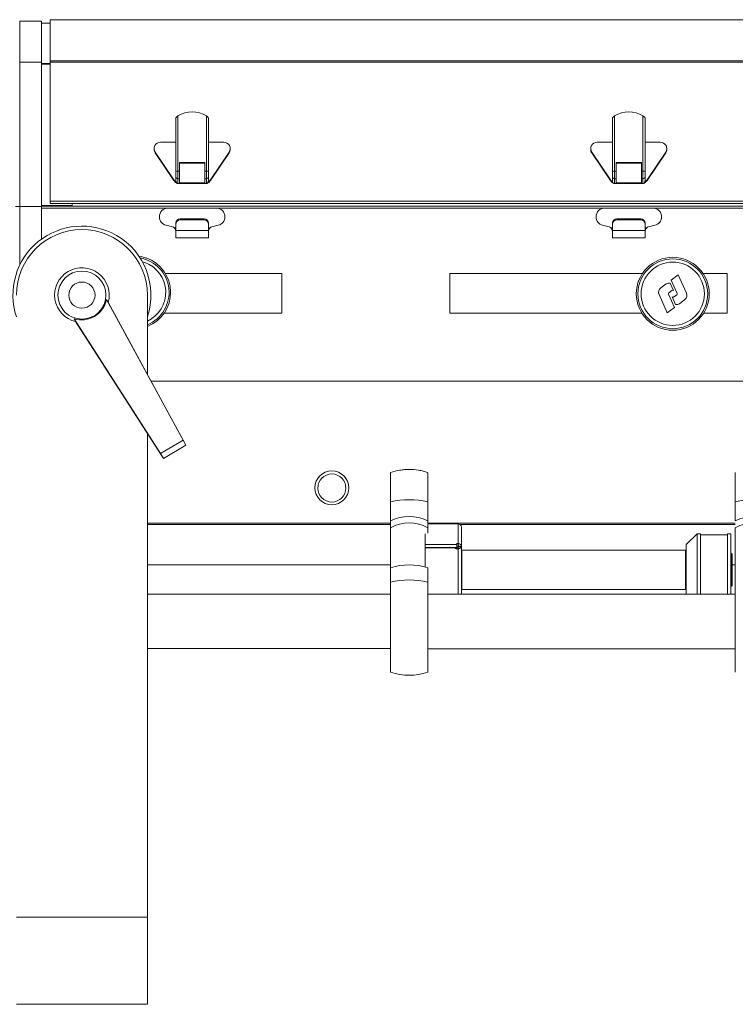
# Model space of a CAD drawing. Header units: millimetres. Extents: x -32 to 1538, y -978 to 462.
# Tile 20 of 21: x 1015 to 1343, y -2 to 450. Entities that reach past the tile are written whole.
import ezdxf

# ---------------------------------------------------------------- set-up
doc = ezdxf.new("R2010")
doc.units = ezdxf.units.MM

msp = doc.modelspace()

# ---------------------------------------------------------------- linework, layer by layer
at = {"color": 7, "linetype": 'Continuous', "lineweight": 15}
for p, q in [((1014.81, 449.08), (1014.81, 430.17)), ((1014.81, 449.08), (1024.81, 449.08)), ((1024.81, 449.08), (1024.81, 430.17)), ((1028.81, 448.08), (1024.81, 448.08)), ((1028.81, 449.59), (1028.81, 449.69)), ((1028.81, 449.69), (1046.31, 449.69)), ((1028.81, 449.59), (1046.31, 449.59)), ((1028.81, 449.59), (1028.81, 430.88)), ((1046.31, 449.68), (1046.31, 449.69)), ((1053.31, 449.68), (1046.31, 449.68)), ((1046.31, 449.68), (1053.31, 449.68)), ((1046.31, 449.67), (1046.31, 449.68)), ((1053.31, 449.67), (1046.31, 449.67)), ((1046.31, 449.67), (1053.31, 449.67)), ((1046.31, 449.66), (1046.31, 449.67)), ((1053.31, 449.66), (1046.31, 449.66)), ((1046.31, 449.66), (1053.31, 449.66)), ((1046.31, 449.65), (1046.31, 449.66)), ((1053.31, 449.65), (1046.31, 449.65)), ((1046.31, 449.65), (1053.31, 449.65)), ((1046.31, 449.64), (1046.31, 449.65)), ((1053.31, 449.64), (1046.31, 449.64)), ((1046.31, 449.64), (1053.31, 449.64)), ((1046.31, 449.63), (1046.31, 449.64)), ((1053.31, 449.63), (1046.31, 449.63)), ((1046.31, 449.63), (1053.31, 449.63)), ((1046.31, 449.62), (1046.31, 449.63)), ((1053.31, 449.62), (1046.31, 449.62)), ((1046.31, 449.62), (1053.31, 449.62)), ((1046.31, 449.61), (1046.31, 449.62)), ((1053.31, 449.61), (1046.31, 449.61)), ((1046.31, 449.61), (1053.31, 449.61)), ((1046.31, 449.6), (1046.31, 449.61)), ((1046.31, 449.6), (1053.31, 449.6)), ((1046.31, 449.59), (1046.31, 449.6)), ((1053.31, 449.6), (1046.31, 449.6)), ((1046.31, 449.58), (1046.31, 449.59)), ((1053.31, 449.58), (1046.31, 449.58)), ((1053.31, 449.69), (1053.31, 449.68)), ((1053.31, 449.69), (1054.81, 449.69)), ((1053.31, 449.68), (1053.31, 449.67)), ((1053.31, 449.67), (1053.31, 449.66)), ((1053.31, 449.66), (1053.31, 449.65)), ((1053.31, 449.65), (1053.31, 449.64)), ((1053.31, 449.64), (1053.31, 449.63)), ((1053.31, 449.63), (1053.31, 449.62)), ((1053.31, 449.62), (1053.31, 449.61)), ((1053.31, 449.61), (1053.31, 449.6)), ((1053.31, 449.6), (1053.31, 449.59)), ((1053.31, 449.59), (1053.31, 449.58)), ((1053.31, 449.59), (1054.81, 449.59)), ((1054.81, 449.68), (1054.81, 449.69)), ((1061.81, 449.68), (1054.81, 449.68)), ((1054.81, 449.6), (1061.81, 449.6)), ((1054.81, 449.59), (1054.81, 449.6)), ((1054.81, 449.58), (1054.81, 449.59)), ((1061.81, 449.58), (1054.81, 449.58)), ((1061.81, 449.69), (1061.81, 449.68)), ((1061.81, 449.69), (1063.31, 449.69)), ((1061.81, 449.6), (1061.81, 449.59)), ((1061.81, 449.59), (1061.81, 449.58)), ((1061.81, 449.59), (1063.31, 449.59)), ((1063.31, 449.68), (1063.31, 449.69)), ((1070.31, 449.68), (1063.31, 449.68)), ((1063.31, 449.68), (1070.31, 449.68)), ((1063.31, 449.67), (1063.31, 449.68)), ((1063.31, 449.67), (1070.31, 449.67)), ((1063.31, 449.66), (1063.31, 449.67)), ((1070.31, 449.67), (1063.31, 449.67)), ((1063.31, 449.66), (1070.31, 449.66)), ((1063.31, 449.65), (1063.31, 449.66)), ((1070.31, 449.66), (1063.31, 449.66)), ((1063.31, 449.65), (1070.31, 449.65)), ((1063.31, 449.64), (1063.31, 449.65)), ((1070.31, 449.65), (1063.31, 449.65)), ((1063.31, 449.64), (1070.31, 449.64)), ((1063.31, 449.63), (1063.31, 449.64)), ((1070.31, 449.64), (1063.31, 449.64)), ((1063.31, 449.63), (1070.31, 449.63)), ((1063.31, 449.62), (1063.31, 449.63)), ((1070.31, 449.63), (1063.31, 449.63)), ((1063.31, 449.62), (1070.31, 449.62)), ((1063.31, 449.61), (1063.31, 449.62)), ((1070.31, 449.62), (1063.31, 449.62)), ((1063.31, 449.61), (1070.31, 449.61)), ((1063.31, 449.6), (1063.31, 449.61)), ((1070.31, 449.61), (1063.31, 449.61)), ((1063.31, 449.6), (1070.31, 449.6)), ((1063.31, 449.59), (1063.31, 449.6)), ((1070.31, 449.6), (1063.31, 449.6)), ((1063.31, 449.58), (1063.31, 449.59)), ((1070.31, 449.58), (1063.31, 449.58)), ((1070.31, 449.69), (1070.31, 449.68)), ((1070.31, 449.69), (1317.31, 449.69)), ((1070.31, 449.68), (1070.31, 449.67)), ((1070.31, 449.67), (1070.31, 449.66)), ((1070.31, 449.66), (1070.31, 449.65)), ((1070.31, 449.65), (1070.31, 449.64)), ((1070.31, 449.64), (1070.31, 449.63)), ((1070.31, 449.63), (1070.31, 449.62)), ((1070.31, 449.62), (1070.31, 449.61)), ((1070.31, 449.61), (1070.31, 449.6)), ((1070.31, 449.6), (1070.31, 449.59)), ((1070.31, 449.59), (1070.31, 449.58)), ((1070.31, 449.59), (1317.31, 449.59)), ((1317.31, 449.69), (1317.31, 449.68)), ((1317.31, 449.68), (1324.31, 449.68)), ((1324.31, 449.68), (1317.31, 449.68)), ((1317.31, 449.68), (1317.31, 449.67)), ((1324.31, 449.67), (1317.31, 449.67)), ((1317.31, 449.67), (1317.31, 449.66)), ((1317.31, 449.67), (1324.31, 449.67)), ((1324.31, 449.66), (1317.31, 449.66)), ((1317.31, 449.66), (1317.31, 449.65)), ((1317.31, 449.66), (1324.31, 449.66)), ((1324.31, 449.65), (1317.31, 449.65)), ((1317.31, 449.65), (1317.31, 449.64)), ((1317.31, 449.65), (1324.31, 449.65)), ((1324.31, 449.64), (1317.31, 449.64)), ((1317.31, 449.64), (1317.31, 449.63)), ((1317.31, 449.64), (1324.31, 449.64)), ((1324.31, 449.63), (1317.31, 449.63)), ((1317.31, 449.63), (1317.31, 449.62)), ((1317.31, 449.63), (1324.31, 449.63)), ((1324.31, 449.62), (1317.31, 449.62)), ((1317.31, 449.62), (1317.31, 449.61)), ((1317.31, 449.62), (1324.31, 449.62)), ((1324.31, 449.61), (1317.31, 449.61)), ((1317.31, 449.61), (1317.31, 449.6)), ((1317.31, 449.61), (1324.31, 449.61)), ((1324.31, 449.6), (1317.31, 449.6)), ((1317.31, 449.6), (1317.31, 449.59)), ((1317.31, 449.6), (1324.31, 449.6)), ((1317.31, 449.59), (1317.31, 449.58)), ((1317.31, 449.58), (1324.31, 449.58)), ((1324.31, 449.68), (1324.31, 449.69)), ((1324.31, 449.69), (1325.81, 449.69)), ((1324.31, 449.67), (1324.31, 449.68)), ((1324.31, 449.66), (1324.31, 449.67)), ((1324.31, 449.65), (1324.31, 449.66)), ((1324.31, 449.64), (1324.31, 449.65)), ((1324.31, 449.63), (1324.31, 449.64)), ((1324.31, 449.62), (1324.31, 449.63)), ((1324.31, 449.61), (1324.31, 449.62)), ((1324.31, 449.6), (1324.31, 449.61)), ((1324.31, 449.59), (1324.31, 449.6)), ((1324.31, 449.58), (1324.31, 449.59)), ((1324.31, 449.59), (1325.81, 449.59)), ((1325.81, 449.69), (1325.81, 449.68)), ((1325.81, 449.68), (1332.81, 449.68)), ((1332.81, 449.6), (1325.81, 449.6)), ((1325.81, 449.6), (1325.81, 449.59)), ((1325.81, 449.59), (1325.81, 449.58)), ((1325.81, 449.58), (1332.81, 449.58)), ((1332.81, 449.68), (1332.81, 449.69)), ((1332.81, 449.69), (1334.31, 449.69)), ((1332.81, 449.59), (1332.81, 449.6)), ((1332.81, 449.58), (1332.81, 449.59)), ((1332.81, 449.59), (1334.31, 449.59)), ((1334.31, 449.69), (1334.31, 449.68)), ((1334.31, 449.68), (1341.31, 449.68)), ((1341.31, 449.68), (1334.31, 449.68)), ((1334.31, 449.68), (1334.31, 449.67)), ((1341.31, 449.67), (1334.31, 449.67)), ((1334.31, 449.67), (1334.31, 449.66)), ((1334.31, 449.67), (1341.31, 449.67)), ((1341.31, 449.66), (1334.31, 449.66)), ((1334.31, 449.66), (1334.31, 449.65)), ((1334.31, 449.66), (1341.31, 449.66)), ((1341.31, 449.65), (1334.31, 449.65)), ((1334.31, 449.65), (1334.31, 449.64)), ((1334.31, 449.65), (1341.31, 449.65)), ((1341.31, 449.64), (1334.31, 449.64)), ((1334.31, 449.64), (1334.31, 449.63)), ((1334.31, 449.64), (1341.31, 449.64)), ((1341.31, 449.63), (1334.31, 449.63)), ((1334.31, 449.63), (1334.31, 449.62)), ((1334.31, 449.63), (1341.31, 449.63)), ((1341.31, 449.62), (1334.31, 449.62)), ((1334.31, 449.62), (1334.31, 449.61)), ((1334.31, 449.62), (1341.31, 449.62)), ((1341.31, 449.61), (1334.31, 449.61)), ((1334.31, 449.61), (1334.31, 449.6)), ((1334.31, 449.61), (1341.31, 449.61)), ((1341.31, 449.6), (1334.31, 449.6)), ((1334.31, 449.6), (1334.31, 449.59)), ((1334.31, 449.6), (1341.31, 449.6)), ((1334.31, 449.59), (1334.31, 449.58)), ((1334.31, 449.58), (1341.31, 449.58)), ((1341.31, 449.68), (1341.31, 449.69)), ((1341.31, 449.69), (1358.81, 449.69)), ((1341.31, 449.67), (1341.31, 449.68)), ((1341.31, 449.66), (1341.31, 449.67)), ((1341.31, 449.65), (1341.31, 449.66)), ((1341.31, 449.64), (1341.31, 449.65)), ((1341.31, 449.63), (1341.31, 449.64)), ((1341.31, 449.62), (1341.31, 449.63)), ((1341.31, 449.61), (1341.31, 449.62)), ((1341.31, 449.6), (1341.31, 449.61)), ((1341.31, 449.59), (1341.31, 449.6)), ((1341.31, 449.58), (1341.31, 449.59)), ((1341.31, 449.59), (1358.81, 449.59)), ((1014.81, 430.17), (1014.81, 364.08)), ((1014.81, 430.17), (1024.81, 430.17)), ((1024.81, 430.17), (1024.81, 364.08)), ((1028.81, 430.16), (1028.81, 430.88)), ((1028.81, 430.88), (1358.81, 430.88)), ((1358.81, 430.16), (1028.81, 430.16)), ((1028.81, 366.51), (1028.81, 430.16)), ((1086.31, 380.12), (1086.31, 404.63)), ((1087.31, 405.56), (1087.31, 380.32)), ((1100.31, 380.32), (1100.31, 405.56)), ((1101.31, 404.63), (1101.31, 380.12)), ((1286.31, 380.12), (1286.31, 404.63)), ((1287.31, 405.56), (1287.31, 380.32)), ((1300.31, 380.32), (1300.31, 405.56)), ((1301.31, 404.63), (1301.31, 380.12)), ((1086.31, 393.57), (1079.37, 393.57)), ((1108.24, 393.57), (1101.31, 393.57)), ((1286.31, 393.57), (1279.37, 393.57)), ((1308.24, 393.57), (1301.31, 393.57)), ((1076.37, 390.63), (1076.37, 390.3)), ((1076.87, 389.02), (1085.42, 376.27)), ((1076.87, 389.02), (1076.87, 388.68)), ((1076.87, 388.68), (1085.42, 375.94)), ((1102.2, 376.27), (1110.75, 389.02)), ((1102.2, 375.94), (1110.75, 388.68)), ((1110.75, 388.68), (1110.75, 389.02)), ((1111.24, 390.3), (1111.24, 390.63)), ((1276.37, 390.63), (1276.37, 390.3)), ((1276.87, 389.02), (1285.42, 376.27)), ((1276.87, 389.02), (1276.87, 388.68)), ((1276.87, 388.68), (1285.42, 375.94)), ((1302.2, 376.27), (1310.75, 389.02)), ((1302.2, 375.94), (1310.75, 388.68)), ((1310.75, 388.68), (1310.75, 389.02)), ((1311.24, 390.3), (1311.24, 390.63)), ((1099.61, 384.24), (1088.01, 384.24)), ((1088.01, 384.24), (1088.01, 380.32)), ((1099.61, 383.9), (1088.01, 383.9)), ((1099.61, 380.32), (1099.61, 384.24)), ((1299.61, 384.24), (1288.01, 384.24)), ((1288.01, 384.24), (1288.01, 380.32)), ((1299.61, 383.9), (1288.01, 383.9)), ((1299.61, 380.32), (1299.61, 384.24)), ((1086.31, 377.76), (1086.31, 380.12)), ((1087.31, 380.32), (1087.31, 376.78)), ((1087.31, 380.32), (1088.01, 380.32)), ((1088.01, 380.32), (1088.01, 376.78)), ((1099.61, 376.78), (1099.61, 380.32)), ((1099.61, 380.32), (1100.31, 380.32)), ((1100.31, 376.78), (1100.31, 380.32)), ((1101.31, 380.12), (1101.31, 377.76)), ((1286.31, 377.76), (1286.31, 380.12)), ((1287.31, 380.32), (1287.31, 376.78)), ((1287.31, 380.32), (1288.01, 380.32)), ((1288.01, 380.32), (1288.01, 376.78)), ((1299.61, 376.78), (1299.61, 380.32)), ((1299.61, 380.32), (1300.31, 380.32)), ((1300.31, 376.78), (1300.31, 380.32)), ((1301.31, 380.12), (1301.31, 377.76)), ((1085.42, 375.94), (1085.42, 376.27)), ((1086.31, 375.93), (1086.31, 377.76)), ((1086.57, 374.93), (1086.57, 375.26)), ((1088.01, 376.78), (1087.31, 376.78)), ((1087.31, 376.78), (1087.31, 374.61)), ((1087.31, 374.61), (1100.31, 374.61)), ((1088.01, 376.78), (1088.01, 374.95)), ((1088.01, 374.95), (1099.61, 374.95)), ((1100.31, 376.78), (1099.61, 376.78)), ((1099.61, 374.95), (1099.61, 376.78)), ((1100.31, 374.61), (1100.31, 376.78)), ((1101.04, 375.26), (1101.04, 374.93)), ((1101.31, 377.76), (1101.31, 375.93)), ((1102.2, 376.27), (1102.2, 375.94)), ((1285.42, 375.94), (1285.42, 376.27)), ((1286.31, 375.93), (1286.31, 377.76)), ((1286.57, 374.93), (1286.57, 375.26)), ((1288.01, 376.78), (1287.31, 376.78)), ((1287.31, 376.78), (1287.31, 374.61)), ((1287.31, 374.61), (1300.31, 374.61)), ((1288.01, 376.78), (1288.01, 374.95)), ((1288.01, 374.95), (1299.61, 374.95)), ((1300.31, 376.78), (1299.61, 376.78)), ((1299.61, 374.95), (1299.61, 376.78)), ((1300.31, 374.61), (1300.31, 376.78)), ((1301.04, 375.26), (1301.04, 374.93)), ((1301.31, 377.76), (1301.31, 375.93)), ((1302.2, 376.27), (1302.2, 375.94)), ((1358.81, 366.51), (1028.81, 366.51)), ((1028.81, 365.49), (1028.81, 366.51)), ((1028.81, 365.49), (1358.81, 365.49)), ((1038.81, 365.49), (1038.81, 364.48)), ((1014.81, 364.08), (1012.81, 364.08)), ((1014.81, 364.08), (1024.81, 364.08)), ((1038.81, 364.48), (1024.81, 364.48)), ((1038.81, 364.47), (1024.81, 364.47)), ((1024.81, 364.25), (1373.61, 364.25)), ((1024.81, 364.08), (1024.81, 349.11)), ((1038.81, 364.47), (1038.81, 364.48)), ((1082.8, 363.35), (1104.82, 363.35)), ((1282.8, 363.35), (1304.82, 363.35)), ((1078.81, 359.34), (1078.81, 359.36)), ((1086.31, 356.06), (1086.31, 356.47)), ((1088.31, 358.4), (1088.31, 357.99)), ((1088.31, 358.4), (1099.31, 358.4)), ((1088.31, 357.99), (1099.31, 357.99)), ((1099.31, 357.99), (1099.31, 358.4)), ((1101.31, 356.47), (1101.31, 356.06)), ((1108.81, 359.34), (1108.81, 359.36)), ((1278.81, 359.34), (1278.81, 359.36)), ((1286.31, 356.06), (1286.31, 356.47)), ((1288.31, 358.4), (1288.31, 357.99)), ((1288.31, 358.4), (1299.31, 358.4)), ((1288.31, 357.99), (1299.31, 357.99)), ((1299.31, 357.99), (1299.31, 358.4)), ((1301.31, 356.47), (1301.31, 356.06)), ((1308.81, 359.34), (1308.81, 359.36)), ((1084.79, 354.73), (1081.83, 355.47)), ((1086.31, 353.16), (1086.31, 356.06)), ((1086.31, 353.16), (1101.31, 353.16)), ((1086.31, 349.75), (1086.31, 353.16)), ((1101.31, 353.16), (1101.31, 356.06)), ((1101.31, 349.75), (1101.31, 353.16)), ((1105.78, 355.47), (1102.82, 354.73)), ((1284.79, 354.73), (1281.83, 355.47)), ((1286.31, 353.16), (1286.31, 356.06)), ((1286.31, 353.16), (1301.31, 353.16)), ((1286.31, 349.75), (1286.31, 353.16)), ((1301.31, 353.16), (1301.31, 356.06)), ((1301.31, 349.75), (1301.31, 353.16)), ((1305.78, 355.47), (1302.82, 354.73)), ((1086.31, 349.75), (1101.31, 349.75)), ((1286.31, 349.75), (1301.31, 349.75)), ((1072.06, 338.4), (1070.99, 338.74)), ((1134.81, 333.45), (1081.48, 333.45)), ((1134.81, 315.25), (1134.81, 333.45)), ((1300.13, 333.45), (1211.81, 333.45)), ((1211.81, 333.45), (1211.81, 315.25)), ((1316.46, 332.83), (1313.19, 330.37)), ((1313.19, 330.37), (1315.96, 324.25)), ((1320.26, 324.44), (1316.46, 332.83)), ((1338.81, 333.45), (1327.8, 333.45)), ((1338.81, 315.25), (1338.81, 333.45)), ((1310.95, 328.63), (1308.44, 326.75)), ((1312.12, 324.51), (1313.61, 325.62)), ((1314.31, 325.52), (1312.77, 328.93)), ((1054.56, 321.41), (1089.65, 257.01)), ((1073.31, 323.48), (1073.31, 323.48)), ((1073.31, 323.48), (1073.31, 287.25)), ((1307.66, 323.72), (1311.46, 315.33)), ((1314.74, 317.79), (1311.97, 323.91)), ((1313.62, 322.63), (1315.16, 319.23)), ((1315.8, 323.64), (1314.32, 322.53)), ((1316.98, 319.53), (1319.49, 321.41)), ((1055.37, 320.21), (1090.97, 254.78)), ((1311.46, 315.33), (1314.74, 317.79)), ((1039.71, 312.62), (1079.33, 250.89)), ((1080.98, 315.25), (1134.81, 315.25)), ((1211.81, 315.25), (1299.78, 315.25)), ((1328.15, 315.25), (1338.81, 315.25)), ((1040.37, 311.33), (1080.65, 248.67)), ((1073.31, 260.08), (1073.31, 38.48)), ((1079.33, 250.89), (1089.65, 257.01)), ((1090.97, 254.78), (1080.65, 248.67)), ((1089.65, 257.01), (1090.97, 254.78)), ((1080.65, 248.67), (1079.33, 250.89)), ((1184.71, 242.13), (1184.71, 228.72)), ((1201.71, 228.72), (1201.71, 241.98)), ((1342.61, 242.13), (1342.61, 228.72)), ((1150.06, 235.21), (1150.06, 235.16)), ((1165.56, 235.16), (1165.56, 235.21)), ((1184.71, 228.72), (1184.71, 220.09)), ((1201.71, 220.09), (1201.71, 228.72)), ((1342.61, 228.72), (1342.61, 220.09)), ((1184.71, 198.44), (1184.71, 216.89)), ((1201.71, 218.6), (1215.61, 218.6)), ((1201.71, 216.89), (1201.71, 214.44)), ((1215.61, 218.6), (1215.61, 209.64)), ((1217.11, 217.15), (1217.11, 208.2)), ((1342.61, 198.44), (1342.61, 216.89)), ((1200.61, 209.26), (1200.61, 214.01)), ((1325.11, 214.13), (1320.11, 209.13)), ((1326.61, 214.13), (1325.11, 214.13)), ((1325.11, 214.13), (1325.11, 186.41)), ((1326.61, 186.41), (1326.61, 214.13)), ((1339.11, 213.63), (1326.61, 213.63)), ((1340.61, 214.13), (1339.11, 214.13)), ((1339.11, 214.13), (1339.11, 213.26)), ((1339.11, 213.26), (1339.11, 186.4)), ((1340.61, 214.13), (1340.61, 213.26)), ((1340.61, 213.26), (1340.61, 186.4)), ((1214.99, 209.26), (1200.61, 209.26)), ((1200.61, 209.26), (1200.61, 207.81)), ((1214.99, 207.81), (1200.61, 207.81)), ((1200.61, 207.72), (1200.61, 207.81)), ((1200.61, 207.72), (1200.61, 198.94)), ((1214.15, 207.72), (1200.61, 207.72)), ((1214.15, 207.72), (1214.15, 207.81)), ((1214.99, 209.26), (1214.99, 207.81)), ((1215.6, 207.61), (1215.6, 207.22)), ((1215.61, 209.64), (1215.61, 208.19)), ((1215.61, 208.2), (1217.11, 208.2)), ((1215.61, 208.1), (1215.61, 208.19)), ((1215.61, 208.1), (1217.07, 208.02)), ((1215.61, 208.1), (1217.11, 208.1)), ((1217.11, 208.1), (1217.11, 208.2)), ((1217.11, 208.1), (1217.11, 186.45)), ((1320.11, 186.41), (1320.11, 209.13)), ((1217.41, 206.63), (1217.11, 206.33)), ((1319.81, 206.63), (1217.41, 206.63)), ((1217.41, 206.63), (1217.41, 188.63)), ((1320.11, 206.33), (1319.81, 206.63)), ((1319.81, 188.63), (1319.81, 206.63)), ((1340.81, 205.13), (1340.61, 205.13)), ((1341.11, 204.83), (1340.81, 205.13)), ((1340.81, 190.13), (1340.81, 205.13)), ((1341.11, 204.83), (1341.11, 190.43)), ((1073.31, 199.88), (1184.71, 199.88)), ((1341.11, 199.89), (1342.61, 199.89)), ((1342.61, 199.88), (1341.11, 199.88)), ((1184.71, 198.44), (1184.71, 191.94)), ((1201.71, 191.94), (1201.71, 198.44)), ((1342.61, 198.44), (1342.61, 191.94)), ((1184.71, 191.94), (1184.71, 150.71)), ((1201.71, 150.71), (1201.71, 191.94)), ((1340.61, 190.13), (1340.81, 190.13)), ((1340.81, 190.13), (1341.11, 190.43)), ((1342.61, 191.94), (1342.61, 150.71)), ((1184.71, 186.46), (1073.31, 186.49)), ((1342.61, 186.4), (1201.71, 186.45)), ((1217.11, 188.93), (1217.41, 188.63)), ((1217.41, 188.63), (1319.81, 188.63)), ((1319.81, 188.63), (1320.11, 188.93)), ((1073.31, 161.49), (1184.71, 161.46)), ((1201.71, 161.45), (1342.61, 161.4)), ((1073.31, 38.48), (1013.31, 38.48)), ((1073.31, -1.52), (1073.31, 38.48)), ((1073.31, 38.48), (1073.31, 38.48)), ((1073.31, 38.48), (1073.31, -1.52)), ((1073.31, -1.52), (1013.31, -1.52))]:
    msp.add_line(p, q, dxfattribs=at)
at = {"color": 8, "linetype": 'Continuous', "lineweight": 15}
for p, q in [((1091.61, 449.67), (1091.61, 449.67)), ((1024.81, 429.57), (1028.81, 429.57)), ((1028.81, 429.24), (1024.81, 429.24)), ((1014.81, 364.08), (1014.81, 337.14)), ((1024.81, 363.25), (1081.91, 363.25)), ((1105.71, 363.25), (1281.91, 363.25)), ((1305.71, 363.25), (1373.61, 363.25)), ((1085.56, 354.35), (1086.31, 354.35)), ((1101.31, 354.35), (1102.06, 354.35)), ((1285.56, 354.35), (1286.31, 354.35)), ((1301.31, 354.35), (1302.06, 354.35)), ((1073.31, 287.25), (1073.31, 323.48)), ((1075.03, 284.08), (1373.61, 284.08)), ((1073.31, 38.48), (1073.31, 260.09)), ((1184.71, 218.97), (1073.31, 218.97)), ((1184.71, 218.31), (1073.31, 218.31)), ((1342.61, 218.97), (1201.71, 218.97)), ((1342.61, 218.31), (1216.5, 218.31)), ((1215.6, 207.22), (1215.6, 186.45))]:
    msp.add_line(p, q, dxfattribs=at)
at = {"color": 7, "linetype": 'Continuous', "lineweight": 15, "flags": 128}
for points in [[(1091.61, 449.67), (1091.56, 449.68), (1091.2, 449.68), (1090.5, 449.68), (1089.48, 449.68), (1088.19, 449.68), (1086.68, 449.68), (1085.01, 449.68), (1083.25, 449.68), (1081.47, 449.68), (1079.75, 449.68), (1078.15, 449.68), (1076.74, 449.68), (1075.58, 449.68), (1074.72, 449.68), (1074.19, 449.68), (1074.01, 449.67)], [(1074.01, 449.67), (1074.19, 449.67), (1074.72, 449.67), (1075.58, 449.67), (1076.74, 449.67), (1078.15, 449.66), (1079.75, 449.66), (1081.47, 449.66), (1083.25, 449.66), (1085.01, 449.66), (1086.68, 449.66), (1088.19, 449.67), (1089.48, 449.67), (1090.5, 449.67), (1091.2, 449.67), (1091.56, 449.67), (1091.61, 449.67)], [(1074.01, 449.61), (1074.19, 449.61), (1074.72, 449.61), (1075.58, 449.61), (1076.74, 449.61), (1078.15, 449.61), (1079.75, 449.62), (1081.47, 449.62), (1083.25, 449.62), (1085.01, 449.62), (1086.68, 449.62), (1088.19, 449.61), (1089.48, 449.61), (1090.5, 449.61), (1091.2, 449.61), (1091.56, 449.61), (1091.56, 449.6), (1091.2, 449.6), (1090.5, 449.6), (1089.48, 449.6), (1088.19, 449.6), (1086.68, 449.6), (1085.01, 449.6), (1083.25, 449.59), (1081.47, 449.59), (1079.75, 449.6), (1078.15, 449.6), (1076.74, 449.6), (1075.58, 449.6), (1074.72, 449.6), (1074.19, 449.6), (1074.01, 449.61)], [(1313.61, 449.67), (1313.43, 449.67), (1312.89, 449.67), (1312.03, 449.67), (1310.87, 449.67), (1309.46, 449.66), (1307.86, 449.66), (1306.14, 449.66), (1304.36, 449.66), (1302.6, 449.66), (1300.93, 449.66), (1299.42, 449.67), (1298.13, 449.67), (1297.11, 449.67), (1296.41, 449.67), (1296.05, 449.67), (1296.05, 449.68), (1296.41, 449.68), (1297.11, 449.68), (1298.13, 449.68), (1299.42, 449.68), (1300.93, 449.68), (1302.6, 449.68), (1304.36, 449.68), (1306.14, 449.68), (1307.86, 449.68), (1309.46, 449.68), (1310.87, 449.68), (1312.03, 449.68), (1312.89, 449.68), (1313.43, 449.68), (1313.61, 449.67)], [(1313.61, 449.61), (1313.43, 449.61), (1312.89, 449.61), (1312.03, 449.61), (1310.87, 449.61), (1309.46, 449.61), (1307.86, 449.62), (1306.14, 449.62), (1304.36, 449.62), (1302.6, 449.62), (1300.93, 449.62), (1299.42, 449.61), (1298.13, 449.61), (1297.11, 449.61), (1296.41, 449.61), (1296.05, 449.61), (1296.05, 449.6), (1296.41, 449.6), (1297.11, 449.6), (1298.13, 449.6), (1299.42, 449.6), (1300.93, 449.6), (1302.6, 449.6), (1304.36, 449.59), (1306.14, 449.59), (1307.86, 449.6), (1309.46, 449.6), (1310.87, 449.6), (1312.03, 449.6), (1312.89, 449.6), (1313.43, 449.6), (1313.61, 449.61)], [(1072.8, 340.48), (1070.45, 341.13), (1069.41, 341.3)], [(1215.61, 209.64), (1215.39, 209.62), (1215.2, 209.58), (1215.05, 209.54), (1214.94, 209.49), (1214.87, 209.43), (1214.86, 209.37), (1214.9, 209.32), (1214.99, 209.26)]]:
    msp.add_lwpolyline(points, dxfattribs=at)
at = {"color": 7, "linetype": 'Continuous', "lineweight": 15}
for centre, radius in [((1313.96, 324.08), 16.71), ((1313.96, 324.08), 16), ((1313.96, 324.08), 14.5), ((1043.31, 323.48), 11), ((1043.31, 323.48), 6), ((1157.79, 235.18), 7.74), ((1157.8, 235.08), 6.44)]:
    msp.add_circle(centre, radius, dxfattribs=at)
for centre, radius, start, end in [((1093.81, 395.58), 11.91, 56.9104, 123.0896), ((1293.81, 395.58), 11.91, 56.9105, 123.0895), ((1079.32, 390.63), 2.94, 89.025, 213.3591), ((1108.29, 390.63), 2.94, 326.6411, 90.9749), ((1279.32, 390.63), 2.94, 89.0251, 213.3589), ((1308.29, 390.63), 2.94, 326.6411, 90.9749), ((1079.27, 390.3), 2.9, 180.0249, 213.947), ((1108.35, 390.3), 2.9, 326.0557, 359.9724), ((1279.27, 390.3), 2.9, 180.0234, 213.9476), ((1308.35, 390.3), 2.9, 326.0571, 359.97), ((1087.07, 378.9), 1.43, 80.3596, 121.9756), ((1100.55, 378.9), 1.43, 58.0239, 99.6409), ((1287.07, 378.9), 1.43, 80.3597, 121.9758), ((1300.55, 378.9), 1.43, 58.0227, 99.6417), ((1087.89, 377.94), 2.98, 213.9416, 243.7295), ((1087.89, 377.6), 2.98, 213.9418, 243.7293), ((1087.3, 377.77), 0.99, 180.5753, 270.5637), ((1087.28, 375.93), 0.97, 180.0887, 223.3588), ((1087.31, 375.62), 1.01, 223.392, 270.1092), ((1100.32, 377.77), 0.99, 269.4357, 359.4253), ((1100.31, 375.62), 1.01, 269.8903, 316.608), ((1099.72, 377.94), 2.98, 296.2706, 326.0586), ((1099.72, 377.6), 2.98, 296.2708, 326.0583), ((1100.34, 375.93), 0.97, 316.6412, 359.9124), ((1287.89, 377.94), 2.98, 213.9418, 243.7297), ((1287.89, 377.6), 2.98, 213.942, 243.7295), ((1287.3, 377.77), 0.99, 180.575, 270.5631), ((1287.28, 375.93), 0.97, 180.0849, 223.3636), ((1287.31, 375.62), 1.01, 223.39, 270.11), ((1300.32, 377.77), 0.99, 269.4352, 359.4267), ((1300.31, 375.62), 1.01, 269.8904, 316.6079), ((1299.72, 377.94), 2.98, 296.2703, 326.0582), ((1299.72, 377.6), 2.98, 296.2705, 326.058), ((1300.34, 375.93), 0.97, 316.6392, 359.9166), ((1082.8, 359.36), 3.99, 90, 180), ((1104.82, 359.36), 3.99, 0, 90), ((1282.8, 359.36), 3.99, 90, 180), ((1304.82, 359.36), 3.99, 0, 90), ((1082.8, 359.34), 3.99, 180, 255.9673), ((1088.27, 356.43), 1.97, 89.0241, 178.9901), ((1088.27, 356.02), 1.97, 89.024, 178.9901), ((1099.34, 356.43), 1.97, 1.0098, 90.9758), ((1099.34, 356.02), 1.97, 1.0097, 90.9759), ((1104.82, 359.34), 3.99, 284.0327, 0), ((1282.8, 359.34), 3.99, 180, 255.9673), ((1288.27, 356.43), 1.97, 89.0241, 178.9906), ((1288.27, 356.02), 1.97, 89.0241, 178.9907), ((1299.34, 356.43), 1.97, 1.0099, 90.9762), ((1299.34, 356.02), 1.97, 1.0098, 90.9763), ((1304.82, 359.34), 3.99, 284.0327, 0), ((1043.31, 323.48), 31.61, 60, 198.3529), ((1043.31, 323.48), 30, 0, 180), ((1043.31, 323.48), 30, 0, 180), ((1084.31, 352.79), 2, 51.3363, 75.9673), ((1103.31, 352.79), 2, 104.0327, 128.6637), ((1284.31, 352.79), 2, 51.3363, 75.9673), ((1303.31, 352.79), 2, 104.0327, 128.6637), ((1043.31, 323.48), 31.61, 341.6529, 60), ((1067.23, 324.73), 16, 292.3243, 80.2507), ((1067.23, 324.73), 16.71, 291.3321, 70.5285), ((1043.31, 323.48), 12.5, 344.5179, 256.7582), ((1067.23, 324.73), 14.5, 294.7805, 70.5285), ((1309.94, 324.75), 2.5, 126.8608, 204.3608), ((1312.15, 327.03), 2, 71.9604, 126.8608), ((1313.91, 325.22), 0.5, 36.8608, 126.8608), ((1312.42, 324.11), 0.5, 126.8608, 204.3608), ((1314.02, 322.93), 0.5, 216.8608, 306.8608), ((1315.5, 324.04), 0.5, 306.8608, 24.3608), ((1317.99, 323.41), 2.5, 306.8608, 24.3608), ((1315.78, 321.13), 2, 251.9604, 306.8608), ((1157.81, 235.19), 7.75, 0.1061, 179.8939), ((1193.21, 193.55), 36.18, 76.4128, 103.5872), ((1351.11, 193.55), 36.18, 76.4128, 103.5872), ((1193.21, 201.83), 20.14, 65.0297, 114.9703), ((1351.11, 201.83), 20.14, 65.0297, 114.9703), ((1193.21, 202.05), 17.1, 60.1912, 119.8088), ((1215.63, 217.12), 1.48, 0.9987, 90.9652), ((1351.11, 202.05), 17.1, 60.1912, 119.8088), ((1215.09, 208.1), 1.01, 202.1931, 300.1732), ((1215.09, 208.5), 1.02, 221.9466, 299.8493), ((1215.65, 206.32), 1.87, 91.4295, 110.7116), ((1215.61, 208.1), 0.000758, 310.2623, 0.7405), ((1216.97, 208.11), 0.133, 314.4471, 357.1819), ((1193.21, 173.87), 26, 70.9179, 109.0821), ((1193.21, 156.8), 36.15, 76.4022, 103.5978), ((1193.21, 175.29), 26, 250.9179, 289.0821), ((1073.31, -1.52), 0.001, 270, 0)]:
    msp.add_arc(centre, radius, start, end, dxfattribs=at)
msp.add_ellipse((1043.16, 323.73), major_axis=(-5.93, 10.01), ratio=0.999694, start_param=2.305876, end_param=3.977309, dxfattribs=at)
for points, knots in [([(1086.31, 404.63), (1086.31, 404.66), (1086.34, 404.71), (1086.46, 404.86), (1086.54, 404.94), (1086.73, 405.12), (1086.84, 405.21), (1087.07, 405.39), (1087.18, 405.48), (1087.31, 405.56)], [0, 0, 0, 0, 0.25, 0.25, 0.5, 0.5, 0.75, 0.75, 1, 1, 1, 1]), ([(1100.31, 405.56), (1100.43, 405.48), (1100.55, 405.39), (1100.78, 405.21), (1100.88, 405.12), (1101.07, 404.94), (1101.16, 404.86), (1101.27, 404.71), (1101.31, 404.66), (1101.31, 404.63)], [0, 0, 0, 0, 0.25, 0.25, 0.5, 0.5, 0.75, 0.75, 1, 1, 1, 1]), ([(1286.31, 404.63), (1286.32, 404.65), (1286.33, 404.7), (1286.46, 404.86), (1286.67, 405.07), (1286.96, 405.32), (1287.19, 405.47), (1287.31, 405.56)], [0, 0, 0, 0, 0.1604679, 0.3203018, 0.53489, 0.7529053, 1, 1, 1, 1]), ([(1300.31, 405.56), (1300.45, 405.46), (1300.72, 405.27), (1301.04, 404.99), (1301.22, 404.78), (1301.3, 404.67), (1301.31, 404.64), (1301.31, 404.63)], [0, 0, 0, 0, 0.2888583, 0.5674319, 0.7568672, 0.915812, 1, 1, 1, 1]), ([(1085.56, 354.35), (1085.68, 354.25), (1085.79, 354.14), (1085.98, 353.89), (1086.06, 353.76), (1086.19, 353.49), (1086.23, 353.34), (1086.29, 353.06), (1086.31, 352.92), (1086.31, 352.79)], [0, 0, 0, 0, 0.25, 0.25, 0.5, 0.5, 0.75, 0.75, 1, 1, 1, 1]), ([(1101.31, 352.79), (1101.31, 352.92), (1101.32, 353.06), (1101.38, 353.34), (1101.43, 353.49), (1101.55, 353.76), (1101.64, 353.89), (1101.83, 354.14), (1101.93, 354.25), (1102.06, 354.35)], [0, 0, 0, 0, 0.25, 0.25, 0.5, 0.5, 0.75, 0.75, 1, 1, 1, 1]), ([(1285.56, 354.35), (1285.7, 354.21), (1286, 353.92), (1286.26, 353.35), (1286.29, 352.98), (1286.31, 352.79)], [0, 0, 0, 0, 0.32775, 0.656245, 1, 1, 1, 1]), ([(1301.31, 352.79), (1301.31, 352.92), (1301.32, 353.06), (1301.38, 353.34), (1301.43, 353.49), (1301.55, 353.76), (1301.64, 353.89), (1301.83, 354.14), (1301.93, 354.25), (1302.06, 354.35)], [0, 0, 0, 0, 0.25, 0.25, 0.5, 0.5, 0.75, 0.75, 1, 1, 1, 1]), ([(1184.71, 242.13), (1186.07, 242.62), (1187.46, 242.99), (1189.59, 243.36), (1190.3, 243.45), (1191.39, 243.55), (1191.75, 243.57), (1192.48, 243.61), (1192.84, 243.61), (1194.66, 243.61), (1196.1, 243.49), (1198.23, 243.12), (1198.93, 242.96), (1200.33, 242.59), (1201.02, 242.38), (1201.71, 242.13)], [0, 0, 0, 0, 0.25, 0.25, 0.375, 0.375, 0.4375, 0.4375, 0.5, 0.5, 0.75, 0.75, 0.875, 0.875, 1, 1, 1, 1]), ([(1184.71, 216.89), (1184.71, 217.1), (1184.71, 217.37), (1184.71, 217.8), (1184.71, 217.95), (1184.71, 218.25), (1184.71, 218.4), (1184.71, 218.84), (1184.71, 219.12), (1184.71, 219.51), (1184.71, 219.63), (1184.71, 219.87), (1184.71, 219.98), (1184.71, 220.09)], [0, 0, 0, 0, 0.25, 0.25, 0.375, 0.375, 0.5, 0.5, 0.75, 0.75, 0.875, 0.875, 1, 1, 1, 1]), ([(1201.71, 220.09), (1201.71, 219.98), (1201.71, 219.87), (1201.71, 219.63), (1201.71, 219.51), (1201.71, 219.25), (1201.71, 219.11), (1201.71, 218.83), (1201.71, 218.69), (1201.71, 218.25), (1201.71, 217.95), (1201.71, 217.52), (1201.71, 217.37), (1201.71, 217.12), (1201.71, 216.99), (1201.71, 216.89)], [0, 0, 0, 0, 0.125, 0.125, 0.25, 0.25, 0.375, 0.375, 0.5, 0.5, 0.75, 0.75, 0.875, 0.875, 1, 1, 1, 1]), ([(1215.61, 208.1), (1215.61, 208.05), (1215.61, 208.01), (1215.61, 207.92), (1215.61, 207.87), (1215.6, 207.79), (1215.6, 207.75), (1215.6, 207.68), (1215.6, 207.64), (1215.6, 207.61)], [0, 0, 0, 0, 0.25, 0.25, 0.5, 0.5, 0.75, 0.75, 1, 1, 1, 1]), ([(1217.07, 208.02), (1217.06, 207.99), (1217.04, 207.94), (1217, 207.86), (1216.95, 207.79), (1216.89, 207.71), (1216.8, 207.64), (1216.7, 207.56), (1216.57, 207.49), (1216.42, 207.43), (1216.25, 207.36), (1216.05, 207.31), (1215.83, 207.26), (1215.68, 207.23), (1215.6, 207.22)], [0, 0, 0, 0, 0.053939, 0.112913, 0.177065, 0.246506, 0.321323, 0.401584, 0.487346, 0.578654, 0.675545, 0.77805, 0.886195, 1, 1, 1, 1]), ([(1215.61, 209.64), (1215.8, 209.64), (1216, 209.6), (1216.36, 209.46), (1216.53, 209.35), (1216.81, 209.09), (1216.92, 208.93), (1217.07, 208.58), (1217.11, 208.39), (1217.11, 208.2)], [0, 0, 0, 0, 0.25, 0.25, 0.5, 0.5, 0.75, 0.75, 1, 1, 1, 1]), ([(1215.61, 208.55), (1215.66, 208.55), (1215.76, 208.55), (1215.9, 208.48), (1216.01, 208.36), (1216.03, 208.25), (1216.04, 208.2)], [0, 0, 0, 0, 0.237122, 0.482883, 0.737104, 1, 1, 1, 1])]:
    msp.add_open_spline(points, degree=3, knots=knots, dxfattribs=at)
for points in [[(1055.35, 320.14), (1055.1, 320.55), (1054.83, 320.97), (1054.56, 321.41)], [(1039.71, 312.62), (1039.97, 312.16), (1040.21, 311.73), (1040.44, 311.31)]]:
    msp.add_open_spline(points, degree=3, dxfattribs=at)

doc.saveas('drawing.dxf')
